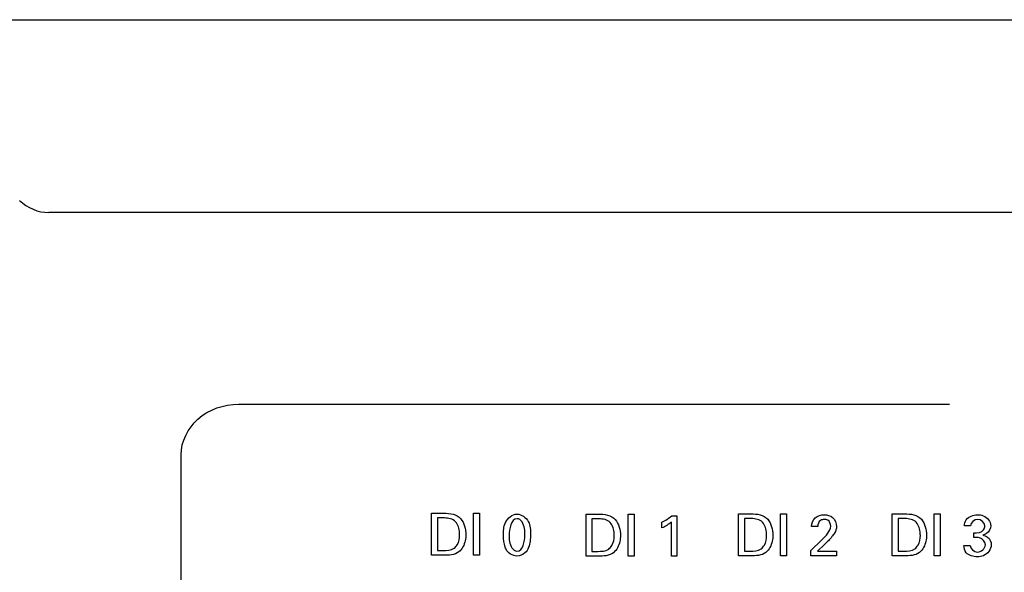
# Model space of a CAD drawing. Header units: inches. Extents: x 0 to 34, y 0 to 22.
# Tile 8 of 55: x 13.8 to 15.2, y 15.4 to 16.2. Entities that reach past the tile are written whole.
import ezdxf

# ---------------------------------------------------------------- set-up
doc = ezdxf.new("R2010")
doc.units = ezdxf.units.IN
doc.header["$LTSCALE"] = 1.87
doc.header["$MEASUREMENT"] = 0
doc.layers.get('0').update_dxf_attribs({"linetype": 'CONTINUOUS'})

msp = doc.modelspace()

# ---------------------------------------------------------------- linework, layer by layer
at = {"color": 7, "linetype": 'CONTINUOUS'}
for p, q in [((13.5214, 16.1643), (21.7248, 16.1643)), ((21.4274, 15.8887), (13.8188, 15.8887))]:
    msp.add_line(p, q, dxfattribs=at)
at = {"color": 40, "linetype": 'CONTINUOUS'}
for p, q in [((14.0898, 15.6144), (15.1063, 15.6144)), ((14.0078, 14.8866), (14.0078, 15.5422)), ((14.3658, 15.3987), (14.3658, 15.4588)), ((14.3658, 15.4588), (14.3832, 15.4588)), ((14.4259, 15.3986), (14.4259, 15.4588)), ((14.4259, 15.4588), (14.4343, 15.4588)), ((14.4343, 15.4588), (14.4343, 15.3986)), ((14.5867, 15.3973), (14.5867, 15.4575)), ((14.5867, 15.4575), (14.6041, 15.4575)), ((14.6469, 15.3973), (14.6469, 15.4575)), ((14.6469, 15.4575), (14.6552, 15.4575)), ((14.6552, 15.4575), (14.6552, 15.3973)), ((14.709, 15.455), (14.7165, 15.455)), ((14.7165, 15.455), (14.7165, 15.3973)), ((14.8046, 15.3978), (14.8046, 15.4579)), ((14.8046, 15.4579), (14.822, 15.4579)), ((14.8647, 15.3977), (14.8647, 15.4579)), ((14.8647, 15.4579), (14.8731, 15.4579)), ((14.8731, 15.4579), (14.8731, 15.3977)), ((15.0242, 15.3978), (15.0242, 15.4579)), ((15.0242, 15.4579), (15.0416, 15.4579)), ((15.0844, 15.3977), (15.0844, 15.4579)), ((15.0844, 15.4579), (15.0927, 15.4579)), ((15.0927, 15.4579), (15.0927, 15.3977)), ((14.3741, 15.4519), (14.3741, 15.4055)), ((14.3841, 15.4519), (14.3741, 15.4519)), ((14.595, 15.4506), (14.595, 15.4042)), ((14.605, 15.4506), (14.595, 15.4506)), ((14.695, 15.4376), (14.695, 15.4459)), ((14.7085, 15.3973), (14.7085, 15.4459)), ((14.8129, 15.451), (14.8129, 15.4046)), ((14.8229, 15.451), (14.8129, 15.451)), ((14.9177, 15.4396), (14.909, 15.4396)), ((15.0325, 15.451), (15.0325, 15.4046)), ((15.0425, 15.451), (15.0325, 15.451)), ((15.1359, 15.4407), (15.1275, 15.4407)), ((15.1411, 15.424), (15.1411, 15.4307)), ((14.9081, 15.4053), (14.9232, 15.4202)), ((14.9275, 15.4139), (14.9174, 15.4043)), ((15.1266, 15.4126), (15.1354, 15.4126)), ((14.3827, 15.3987), (14.3658, 15.3987)), ((14.3741, 15.4055), (14.3822, 15.4055)), ((14.4343, 15.3986), (14.4259, 15.3986)), ((14.6036, 15.3973), (14.5867, 15.3973)), ((14.595, 15.4042), (14.6032, 15.4042)), ((14.6552, 15.3973), (14.6469, 15.3973)), ((14.7165, 15.3973), (14.7085, 15.3973)), ((14.8215, 15.3978), (14.8046, 15.3978)), ((14.8129, 15.4046), (14.8211, 15.4046)), ((14.8731, 15.3977), (14.8647, 15.3977)), ((14.9081, 15.3978), (14.9081, 15.4053)), ((14.9448, 15.3978), (14.9081, 15.3978)), ((14.9174, 15.4043), (14.9448, 15.4043)), ((14.9448, 15.4043), (14.9448, 15.3978)), ((15.0411, 15.3978), (15.0242, 15.3978)), ((15.0325, 15.4046), (15.0407, 15.4046)), ((15.0927, 15.3977), (15.0844, 15.3977))]:
    msp.add_line(p, q, dxfattribs=at)
at = {"color": 7, "linetype": 'CONTINUOUS'}
msp.add_arc((13.8188, 15.9478), 0.0591, 225, 270, dxfattribs=at)
at = {"color": 40, "linetype": 'CONTINUOUS'}
for points, knots in [([(14.0078, 15.5422), (14.0078, 15.561), (14.0279, 15.6013), (14.0692, 15.6144), (14.0898, 15.6144)], [0, 0, 0, 0, 0.477447, 1, 1, 1, 1]), ([(14.4686, 15.4268), (14.4686, 15.433), (14.4685, 15.4465), (14.4811, 15.4574), (14.4879, 15.4574)], [0, 0, 0, 0, 0.477745, 1, 1, 1, 1]), ([(14.4879, 15.4574), (14.4944, 15.4574), (14.5072, 15.4479), (14.5072, 15.4345), (14.5072, 15.4281)], [0, 0, 0, 0, 0.504008, 1, 1, 1, 1]), ([(14.9268, 15.4565), (14.9311, 15.4565), (14.9409, 15.4543), (14.9446, 15.4444), (14.9446, 15.4396)], [0, 0, 0, 0, 0.474188, 1, 1, 1, 1]), ([(15.1275, 15.4407), (15.1276, 15.4437), (15.1297, 15.453), (15.1402, 15.4565), (15.1461, 15.4565)], [0, 0, 0, 0, 0.333067, 1, 1, 1, 1]), ([(15.1461, 15.4565), (15.1489, 15.4565), (15.1577, 15.4557), (15.165, 15.4468), (15.165, 15.4409)], [0, 0, 0, 0, 0.319791, 1, 1, 1, 1]), ([(14.4059, 15.4279), (14.4059, 15.4289), (14.4056, 15.4354), (14.4038, 15.4425), (14.4001, 15.4466)], [0, 0, 0, 0, 0.151908, 1, 1, 1, 1]), ([(14.4992, 15.4274), (14.4992, 15.4305), (14.4995, 15.4389), (14.4938, 15.4508), (14.488, 15.4508)], [0, 0, 0, 0, 0.351684, 1, 1, 1, 1]), ([(14.6269, 15.4266), (14.6269, 15.4276), (14.6266, 15.4341), (14.6248, 15.4412), (14.621, 15.4453)], [0, 0, 0, 0, 0.151915, 1, 1, 1, 1]), ([(14.8447, 15.427), (14.8447, 15.428), (14.8445, 15.4345), (14.8426, 15.4416), (14.8389, 15.4457)], [0, 0, 0, 0, 0.151908, 1, 1, 1, 1]), ([(14.9271, 15.4497), (14.9253, 15.4497), (14.9198, 15.4489), (14.9177, 15.4429), (14.9177, 15.4396)], [0, 0, 0, 0, 0.362733, 1, 1, 1, 1]), ([(14.9364, 15.4403), (14.9364, 15.4434), (14.9339, 15.4491), (14.9288, 15.4497), (14.9271, 15.4497)], [0, 0, 0, 0, 0.650836, 1, 1, 1, 1]), ([(14.9446, 15.4396), (14.9446, 15.4364), (14.9427, 15.431), (14.9394, 15.4269), (14.9381, 15.4252)], [0, 0, 0, 0, 0.609498, 1, 1, 1, 1]), ([(15.0644, 15.427), (15.0644, 15.428), (15.0641, 15.4345), (15.0623, 15.4416), (15.0585, 15.4457)], [0, 0, 0, 0, 0.1519, 1, 1, 1, 1]), ([(15.1411, 15.4307), (15.1459, 15.4303), (15.1547, 15.4316), (15.1565, 15.4388), (15.1565, 15.4407)], [0, 0, 0, 0, 0.714347, 1, 1, 1, 1]), ([(15.165, 15.4409), (15.165, 15.4366), (15.1614, 15.4299), (15.1554, 15.4278), (15.1535, 15.4273)], [0, 0, 0, 0, 0.679585, 1, 1, 1, 1]), ([(14.398, 15.4088), (14.3998, 15.4101), (14.4046, 15.4155), (14.4059, 15.423), (14.4059, 15.4279)], [0, 0, 0, 0, 0.313044, 1, 1, 1, 1]), ([(14.4148, 15.4282), (14.4148, 15.4253), (14.414, 15.4163), (14.4096, 15.4074), (14.4048, 15.4036)], [0, 0, 0, 0, 0.326907, 1, 1, 1, 1]), ([(14.4723, 15.4071), (14.4718, 15.4081), (14.4692, 15.4143), (14.4686, 15.4212), (14.4686, 15.4268)], [0, 0, 0, 0, 0.175104, 1, 1, 1, 1]), ([(14.4766, 15.4272), (14.4766, 15.4242), (14.4764, 15.416), (14.482, 15.4044), (14.4878, 15.4044)], [0, 0, 0, 0, 0.339368, 1, 1, 1, 1]), ([(14.5072, 15.4281), (14.5072, 15.4251), (14.5069, 15.4159), (14.5038, 15.4061), (14.4992, 15.4019)], [0, 0, 0, 0, 0.330138, 1, 1, 1, 1]), ([(14.619, 15.4075), (14.6207, 15.4088), (14.6256, 15.4142), (14.6269, 15.4217), (14.6269, 15.4266)], [0, 0, 0, 0, 0.312969, 1, 1, 1, 1]), ([(14.6358, 15.4269), (14.6358, 15.424), (14.635, 15.415), (14.6305, 15.4061), (14.6258, 15.4023)], [0, 0, 0, 0, 0.326924, 1, 1, 1, 1]), ([(14.8368, 15.4079), (14.8386, 15.4092), (14.8434, 15.4146), (14.8447, 15.4221), (14.8447, 15.427)], [0, 0, 0, 0, 0.313044, 1, 1, 1, 1]), ([(14.8536, 15.4273), (14.8536, 15.4244), (14.8528, 15.4154), (14.8484, 15.4065), (14.8436, 15.4027)], [0, 0, 0, 0, 0.326907, 1, 1, 1, 1]), ([(15.0565, 15.4079), (15.0582, 15.4092), (15.0631, 15.4146), (15.0644, 15.4221), (15.0644, 15.427)], [0, 0, 0, 0, 0.313044, 1, 1, 1, 1]), ([(15.0733, 15.4273), (15.0733, 15.4244), (15.0725, 15.4154), (15.068, 15.4065), (15.0633, 15.4027)], [0, 0, 0, 0, 0.326924, 1, 1, 1, 1]), ([(15.1535, 15.4273), (15.156, 15.427), (15.1627, 15.4248), (15.1658, 15.4175), (15.1658, 15.4133)], [0, 0, 0, 0, 0.381611, 1, 1, 1, 1]), ([(15.1658, 15.4133), (15.1658, 15.407), (15.1582, 15.3974), (15.1488, 15.3963), (15.1458, 15.3963)], [0, 0, 0, 0, 0.681987, 1, 1, 1, 1])]:
    msp.add_open_spline(points, degree=3, knots=knots, dxfattribs=at)
for points in [[(14.3832, 15.4588), (14.3917, 15.4588), (14.4019, 15.4574), (14.4074, 15.4509)], [(14.6041, 15.4575), (14.6126, 15.4575), (14.6229, 15.4561), (14.6284, 15.4496)], [(14.695, 15.4459), (14.7, 15.4485), (14.7048, 15.4514), (14.709, 15.455)], [(14.822, 15.4579), (14.8305, 15.4579), (14.8407, 15.4565), (14.8462, 15.4501)], [(14.9143, 15.4523), (14.9176, 15.4552), (14.9224, 15.4565), (14.9268, 15.4565)], [(15.0416, 15.4579), (15.0501, 15.4579), (15.0604, 15.4565), (15.0659, 15.4501)], [(14.4001, 15.4466), (14.3963, 15.4508), (14.3897, 15.4519), (14.3841, 15.4519)], [(14.4074, 15.4509), (14.4126, 15.4449), (14.4148, 15.4362), (14.4148, 15.4282)], [(14.488, 15.4508), (14.4793, 15.4508), (14.4766, 15.4359), (14.4766, 15.4272)], [(14.621, 15.4453), (14.6173, 15.4495), (14.6107, 15.4506), (14.605, 15.4506)], [(14.6284, 15.4496), (14.6335, 15.4436), (14.6358, 15.4349), (14.6358, 15.4269)], [(14.7085, 15.4459), (14.7044, 15.4425), (14.6998, 15.4398), (14.695, 15.4376)], [(14.8389, 15.4457), (14.8351, 15.4499), (14.8285, 15.451), (14.8229, 15.451)], [(14.8462, 15.4501), (14.8514, 15.444), (14.8536, 15.4353), (14.8536, 15.4273)], [(14.909, 15.4396), (14.9091, 15.4442), (14.9108, 15.4493), (14.9143, 15.4523)], [(14.9321, 15.4301), (14.9343, 15.4331), (14.9364, 15.4366), (14.9364, 15.4403)], [(15.0585, 15.4457), (15.0548, 15.4499), (15.0482, 15.451), (15.0425, 15.451)], [(15.0659, 15.4501), (15.071, 15.444), (15.0733, 15.4353), (15.0733, 15.4273)], [(15.1464, 15.4498), (15.1418, 15.4498), (15.1364, 15.4453), (15.1359, 15.4407)], [(15.1565, 15.4407), (15.1565, 15.4453), (15.1509, 15.4498), (15.1464, 15.4498)], [(14.4878, 15.4044), (14.4964, 15.4044), (14.4992, 15.4188), (14.4992, 15.4274)], [(14.9232, 15.4202), (14.9264, 15.4233), (14.9295, 15.4265), (14.9321, 15.4301)], [(14.9381, 15.4252), (14.9349, 15.4212), (14.9311, 15.4176), (14.9275, 15.4139)], [(15.13, 15.4023), (15.1276, 15.405), (15.1267, 15.409), (15.1266, 15.4126)], [(15.1354, 15.4126), (15.1353, 15.4079), (15.1412, 15.4032), (15.146, 15.4032)], [(15.1491, 15.4236), (15.1465, 15.4241), (15.1438, 15.4241), (15.1411, 15.424)], [(15.146, 15.4032), (15.1511, 15.4032), (15.1574, 15.4083), (15.1574, 15.4134)], [(15.1574, 15.4134), (15.1574, 15.4178), (15.1534, 15.4226), (15.1491, 15.4236)], [(14.3822, 15.4055), (14.3876, 15.4055), (14.3937, 15.4056), (14.398, 15.4088)], [(14.4048, 15.4036), (14.399, 15.3987), (14.3902, 15.3987), (14.3827, 15.3987)], [(14.4878, 15.3975), (14.4817, 15.3975), (14.475, 15.4016), (14.4723, 15.4071)], [(14.4992, 15.4019), (14.4963, 15.3991), (14.4919, 15.3975), (14.4878, 15.3975)], [(14.6032, 15.4042), (14.6086, 15.4042), (14.6147, 15.4043), (14.619, 15.4075)], [(14.6258, 15.4023), (14.62, 15.3974), (14.6112, 15.3973), (14.6036, 15.3973)], [(14.8211, 15.4046), (14.8264, 15.4046), (14.8325, 15.4047), (14.8368, 15.4079)], [(14.8436, 15.4027), (14.8378, 15.3978), (14.829, 15.3978), (14.8215, 15.3978)], [(15.0407, 15.4046), (15.0461, 15.4046), (15.0522, 15.4047), (15.0565, 15.4079)], [(15.0633, 15.4027), (15.0575, 15.3978), (15.0487, 15.3978), (15.0411, 15.3978)], [(15.1458, 15.3963), (15.1401, 15.3963), (15.1337, 15.3981), (15.13, 15.4023)]]:
    msp.add_open_spline(points, degree=3, dxfattribs=at)

doc.saveas('drawing.dxf')
